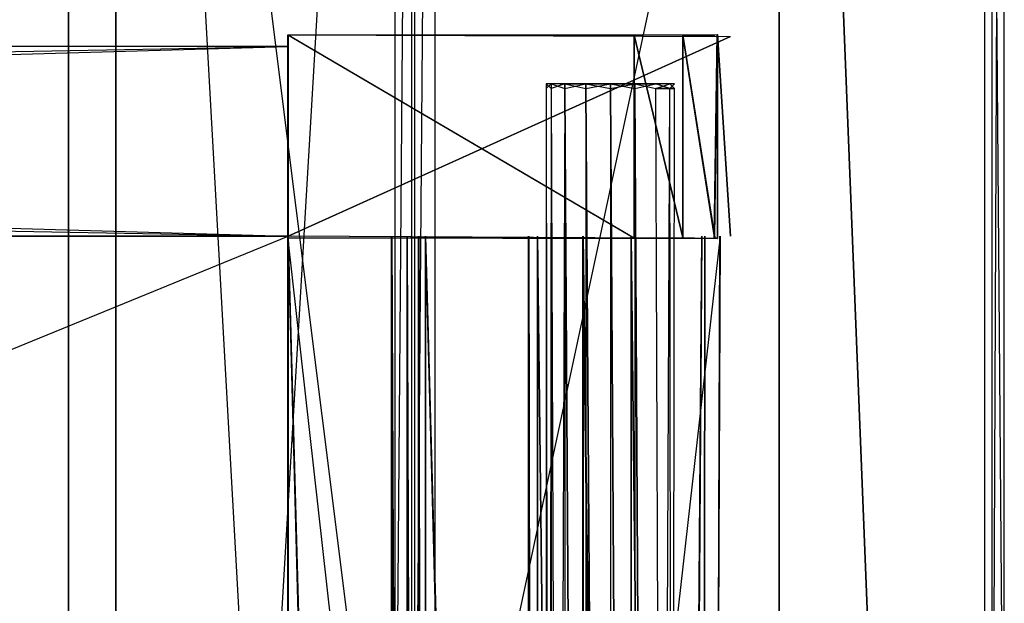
# Model space of a CAD drawing. Extents: x 0 to 1, y -0.5 to 0.
# Tile 26 of 27: x 0.9169 to 1, y -0.1865 to -0.1372. Entities that reach past the tile are written whole.
import ezdxf

# ---------------------------------------------------------------- set-up
doc = ezdxf.new("R2010")
doc.units = 0
for name, color, linetype in [('L10_DRAWERBOX_LEGATO_SIP_7_X_36', 7, 'CONTINUOUS'), ('L13_DRAWERBOX_LEGATO_SIP_4_N_B1', 7, 'CONTINUOUS'), ('L15_DRAWERBOX_LEGATO_SIP_2_X_55', 7, 'CONTINUOUS'), ('L17_DRAWERBOX_LEGATO_SIP_0_X_37', 7, 'CONTINUOUS'), ('L18_PLATTE_LEGATO_N_B12700__0__', 7, 'CONTINUOUS'), ('L19_KORPUS_LEGATO_SE_X_190__Y_4', 7, 'CONTINUOUS'), ('L1_DRAWERBOX_LEGATO_REL_7_X_139', 7, 'CONTINUOUS'), ('L20_KORPUS_LEGATO_BO_X_9620__Y_', 7, 'CONTINUOUS'), ('L22_KORPUS_LEGATO_3_N_B12700___', 7, 'CONTINUOUS'), ('L23_KORPUS_LEGATO_2_N_B12700___', 7, 'CONTINUOUS'), ('L3_DRAWERBOX_LEGATO_REL_5_X_365', 7, 'CONTINUOUS'), ('L5_DRAWERBOX_LEGATO_REL_3_X_879', 7, 'CONTINUOUS'), ('L6_DRAWERBOX_LEGATO_REL_2_X_879', 7, 'CONTINUOUS'), ('L8_DRAWERBOX_LEGATO_REL_0_X_373', 7, 'CONTINUOUS')]:
    doc.layers.add(name, color=color, linetype=linetype)

msp = doc.modelspace()

# ---------------------------------------------------------------- linework, layer by layer
at = {"layer": 'L10_DRAWERBOX_LEGATO_SIP_7_X_36', "color": 8}
for points, invisible_edges in [([(0.939554, -0.4795, 0.398743), (0.939554, -0.1555, 0.382), (0.939554, -0.4795, 0.382), (0.939554, -0.4795, 0.398743)], 13), ([(0.939554, -0.1555, 0.382), (0.939554, -0.4795, 0.398743), (0.939554, -0.1555, 0.398743), (0.939554, -0.1555, 0.382)], 14), ([(0.976039, -0.1555, 0.382), (0.939554, -0.4795, 0.382), (0.939554, -0.1555, 0.382), (0.976039, -0.1555, 0.382)], 13), ([(0.939554, -0.4795, 0.382), (0.976039, -0.1555, 0.382), (0.976039, -0.4795, 0.382), (0.939554, -0.4795, 0.382)], 14), ([(0.948298, -0.4795, 0.405052), (0.939554, -0.1555, 0.398743), (0.939554, -0.4795, 0.398743), (0.948298, -0.4795, 0.405052)], 13), ([(0.939554, -0.1555, 0.398743), (0.948298, -0.4795, 0.405052), (0.948298, -0.1555, 0.405052), (0.939554, -0.1555, 0.398743)], 14), ([(0.949607, -0.4795, 0.406719), (0.948298, -0.1555, 0.405052), (0.948298, -0.4795, 0.405052), (0.949607, -0.4795, 0.406719)], 13), ([(0.948298, -0.1555, 0.405052), (0.949607, -0.4795, 0.406719), (0.949607, -0.1555, 0.406719), (0.948298, -0.1555, 0.405052)], 14), ([(0.950569, -0.4795, 0.408607), (0.949607, -0.1555, 0.406719), (0.949607, -0.4795, 0.406719), (0.950569, -0.4795, 0.408607)], 13), ([(0.949607, -0.1555, 0.406719), (0.950569, -0.4795, 0.408607), (0.950569, -0.1555, 0.408607), (0.949607, -0.1555, 0.406719)], 14), ([(0.95115, -0.4795, 0.410646), (0.950569, -0.1555, 0.408607), (0.950569, -0.4795, 0.408607), (0.95115, -0.4795, 0.410646)], 13), ([(0.950569, -0.1555, 0.408607), (0.95115, -0.4795, 0.410646), (0.95115, -0.1555, 0.410646), (0.950569, -0.1555, 0.408607)], 14), ([(0.959859, -0.4795, 0.463598), (0.95115, -0.1555, 0.410646), (0.95115, -0.4795, 0.410646), (0.959859, -0.4795, 0.463598)], 13), ([(0.95115, -0.1555, 0.410646), (0.959859, -0.4795, 0.463598), (0.959859, -0.1555, 0.463598), (0.95115, -0.1555, 0.410646)], 14), ([(0.960611, -0.4795, 0.464666), (0.959859, -0.1555, 0.463598), (0.959859, -0.4795, 0.463598), (0.960611, -0.4795, 0.464666)], 13), ([(0.959859, -0.1555, 0.463598), (0.960611, -0.4795, 0.464666), (0.960611, -0.1555, 0.464666), (0.959859, -0.1555, 0.463598)], 14), ([(0.96445, -0.4795, 0.465998), (0.960611, -0.1555, 0.464666), (0.960611, -0.4795, 0.464666), (0.96445, -0.4795, 0.465998)], 13), ([(0.960611, -0.1555, 0.464666), (0.96445, -0.4795, 0.465998), (0.96445, -0.1555, 0.465998), (0.960611, -0.1555, 0.464666)], 14), ([(0.968513, -0.4795, 0.465948), (0.96445, -0.1555, 0.465998), (0.96445, -0.4795, 0.465998), (0.968513, -0.4795, 0.465948)], 13), ([(0.96445, -0.1555, 0.465998), (0.968513, -0.4795, 0.465948), (0.968513, -0.1555, 0.465948), (0.96445, -0.1555, 0.465998)], 14), ([(0.972159, -0.4795, 0.464232), (0.968513, -0.1555, 0.465948), (0.968513, -0.4795, 0.465948), (0.972159, -0.4795, 0.464232)], 13), ([(0.968513, -0.1555, 0.465948), (0.972159, -0.4795, 0.464232), (0.972159, -0.1555, 0.464232), (0.968513, -0.1555, 0.465948)], 14), ([(0.974506, -0.1555, 0.460955), (0.972159, -0.4795, 0.464232), (0.974506, -0.4795, 0.460955), (0.974506, -0.1555, 0.460955)], 13), ([(0.972159, -0.4795, 0.464232), (0.974506, -0.1555, 0.460955), (0.972159, -0.1555, 0.464232), (0.972159, -0.4795, 0.464232)], 14), ([(0.974753, -0.1555, 0.45758), (0.974506, -0.4795, 0.460955), (0.974753, -0.4795, 0.45758), (0.974753, -0.1555, 0.45758)], 13), ([(0.974506, -0.4795, 0.460955), (0.974753, -0.1555, 0.45758), (0.974506, -0.1555, 0.460955), (0.974506, -0.4795, 0.460955)], 14), ([(0.976039, -0.1555, 0.382), (0.974753, -0.4795, 0.45758), (0.976039, -0.4795, 0.382), (0.976039, -0.1555, 0.382)], 13), ([(0.974753, -0.4795, 0.45758), (0.976039, -0.1555, 0.382), (0.974753, -0.1555, 0.45758), (0.974753, -0.4795, 0.45758)], 14)]:
    msp.add_3dface(points, dxfattribs=dict(at, invisible_edges=invisible_edges))
at = {"layer": 'L13_DRAWERBOX_LEGATO_SIP_4_N_B1', "color": 8}
for points, invisible_edges in [([(0.939554, -0.1555, 0.398), (0.383572, -0.382499, 0.398), (0.383572, -0.1555, 0.398), (0.939554, -0.1555, 0.398)], 13), ([(0.383572, -0.382499, 0.398), (0.939554, -0.1555, 0.398), (0.939554, -0.382499, 0.398), (0.383572, -0.382499, 0.398)], 14), ([(0.939554, -0.382499, 0.382), (0.383572, -0.1555, 0.382), (0.383572, -0.382499, 0.382), (0.939554, -0.382499, 0.382)], 13), ([(0.383572, -0.1555, 0.382), (0.939554, -0.382499, 0.382), (0.939554, -0.1555, 0.382), (0.383572, -0.1555, 0.382)], 14), ([(0.939554, -0.1555, 0.398), (0.383572, -0.1555, 0.382), (0.939554, -0.1555, 0.382), (0.939554, -0.1555, 0.398)], 13), ([(0.383572, -0.1555, 0.382), (0.939554, -0.1555, 0.398), (0.383572, -0.1555, 0.398), (0.383572, -0.1555, 0.382)], 14), ([(0.939554, -0.382499, 0.398), (0.939554, -0.1555, 0.382), (0.939554, -0.382499, 0.382), (0.939554, -0.382499, 0.398)], 13), ([(0.939554, -0.1555, 0.382), (0.939554, -0.382499, 0.398), (0.939554, -0.1555, 0.398), (0.939554, -0.1555, 0.382)], 14)]:
    msp.add_3dface(points, dxfattribs=dict(at, invisible_edges=invisible_edges))
at = {"layer": 'L15_DRAWERBOX_LEGATO_SIP_2_X_55', "color": 8}
for points, invisible_edges in [([(0.939554, -0.1555, 0.466), (0.383285, -0.1395, 0.466), (0.383285, -0.1555, 0.466), (0.939554, -0.1555, 0.466)], 13), ([(0.383285, -0.1395, 0.466), (0.939554, -0.1555, 0.466), (0.939554, -0.1395, 0.466), (0.383285, -0.1395, 0.466)], 14), ([(0.383285, -0.1395, 0.382), (0.939554, -0.1395, 0.466), (0.939554, -0.1395, 0.382), (0.383285, -0.1395, 0.382)], 13), ([(0.939554, -0.1395, 0.466), (0.383285, -0.1395, 0.382), (0.383285, -0.1395, 0.466), (0.939554, -0.1395, 0.466)], 14), ([(0.939554, -0.1395, 0.382), (0.383285, -0.1555, 0.382), (0.383285, -0.1395, 0.382), (0.939554, -0.1395, 0.382)], 13), ([(0.383285, -0.1555, 0.382), (0.939554, -0.1395, 0.382), (0.939554, -0.1555, 0.382), (0.383285, -0.1555, 0.382)], 14), ([(0.939554, -0.1555, 0.382), (0.939554, -0.1395, 0.466), (0.939554, -0.1555, 0.466), (0.939554, -0.1555, 0.382)], 13), ([(0.939554, -0.1395, 0.466), (0.939554, -0.1555, 0.382), (0.939554, -0.1395, 0.382), (0.939554, -0.1395, 0.466)], 14), ([(0.939554, -0.1555, 0.466), (0.383285, -0.1555, 0.382), (0.939554, -0.1555, 0.382), (0.939554, -0.1555, 0.466)], 13), ([(0.383285, -0.1555, 0.382), (0.939554, -0.1555, 0.466), (0.383285, -0.1555, 0.466), (0.383285, -0.1555, 0.382)], 14)]:
    msp.add_3dface(points, dxfattribs=dict(at, invisible_edges=invisible_edges))
at = {"layer": 'L17_DRAWERBOX_LEGATO_SIP_0_X_37', "color": 8}
for points, invisible_edges in [([(0.939554, -0.138513, 0.467076), (0.972872, -0.138536, 0.465087), (0.975802, -0.138468, 0.457627), (0.939554, -0.138513, 0.467076)], 14), ([(0.939554, -0.138513, 0.467076), (0.975802, -0.138468, 0.457627), (0.976897, -0.138651, 0.382007), (0.939554, -0.138513, 0.467076)], 14), ([(0.939554, -0.138513, 0.467076), (0.96876, -0.138525, 0.467023), (0.972872, -0.138536, 0.465087), (0.939554, -0.138513, 0.467076)], 14), ([(0.939554, -0.138513, 0.467076), (0.976897, -0.138651, 0.382007), (0.939554, -0.13865, 0.382), (0.939554, -0.138513, 0.467076)], 14), ([(0.939554, -0.138513, 0.467076), (0.939554, -0.1555, 0.382), (0.939554, -0.155637, 0.467076), (0.939554, -0.138513, 0.467076)], 13), ([(0.939554, -0.1555, 0.382), (0.939554, -0.138513, 0.467076), (0.939554, -0.13865, 0.382), (0.939554, -0.1555, 0.382)], 14), ([(0.96876, -0.155625, 0.467023), (0.939554, -0.138513, 0.467076), (0.939554, -0.155637, 0.467076), (0.96876, -0.155625, 0.467023)], 13), ([(0.939554, -0.138513, 0.467076), (0.96876, -0.155625, 0.467023), (0.96876, -0.138525, 0.467023), (0.939554, -0.138513, 0.467076)], 14), ([(0.976897, -0.138651, 0.382007), (0.939554, -0.1555, 0.382), (0.939554, -0.13865, 0.382), (0.976897, -0.138651, 0.382007)], 13), ([(0.939554, -0.1555, 0.382), (0.976897, -0.138651, 0.382007), (0.976897, -0.155499, 0.382007), (0.939554, -0.1555, 0.382)], 14), ([(0.972872, -0.155614, 0.465087), (0.96876, -0.138525, 0.467023), (0.96876, -0.155625, 0.467023), (0.972872, -0.155614, 0.465087)], 13), ([(0.96876, -0.138525, 0.467023), (0.972872, -0.155614, 0.465087), (0.972872, -0.138536, 0.465087), (0.96876, -0.138525, 0.467023)], 14), ([(0.972872, -0.138536, 0.465087), (0.975557, -0.138542, 0.461336), (0.975802, -0.138468, 0.457627), (0.972872, -0.138536, 0.465087)], 14), ([(0.975557, -0.155608, 0.461336), (0.972872, -0.138536, 0.465087), (0.972872, -0.155614, 0.465087), (0.975557, -0.155608, 0.461336)], 13), ([(0.972872, -0.138536, 0.465087), (0.975557, -0.155608, 0.461336), (0.975557, -0.138542, 0.461336), (0.972872, -0.138536, 0.465087)], 14), ([(0.975802, -0.138468, 0.457627), (0.975557, -0.155608, 0.461336), (0.975802, -0.155682, 0.457627), (0.975802, -0.138468, 0.457627)], 13), ([(0.975557, -0.155608, 0.461336), (0.975802, -0.138468, 0.457627), (0.975557, -0.138542, 0.461336), (0.975557, -0.155608, 0.461336)], 14), ([(0.976897, -0.155499, 0.382007), (0.975802, -0.138468, 0.457627), (0.975802, -0.155682, 0.457627), (0.976897, -0.155499, 0.382007)], 13), ([(0.975802, -0.138468, 0.457627), (0.976897, -0.155499, 0.382007), (0.976897, -0.138651, 0.382007), (0.975802, -0.138468, 0.457627)], 14), ([(0.975802, -0.155682, 0.457627), (0.939554, -0.1555, 0.382), (0.976897, -0.155499, 0.382007), (0.975802, -0.155682, 0.457627)], 14), ([(0.939554, -0.155637, 0.467076), (0.939554, -0.1555, 0.382), (0.975802, -0.155682, 0.457627), (0.939554, -0.155637, 0.467076)], 14), ([(0.939554, -0.155637, 0.467076), (0.975802, -0.155682, 0.457627), (0.972872, -0.155614, 0.465087), (0.939554, -0.155637, 0.467076)], 14), ([(0.939554, -0.155637, 0.467076), (0.972872, -0.155614, 0.465087), (0.96876, -0.155625, 0.467023), (0.939554, -0.155637, 0.467076)], 14), ([(0.972872, -0.155614, 0.465087), (0.975802, -0.155682, 0.457627), (0.975557, -0.155608, 0.461336), (0.972872, -0.155614, 0.465087)], 14)]:
    msp.add_3dface(points, dxfattribs=dict(at, invisible_edges=invisible_edges))
at = {"layer": 'L18_PLATTE_LEGATO_N_B12700__0__', "color": 8}
for points, invisible_edges in [([(0.335247, -0.135991, 0.512), (0.948577, -0.001197, 0.512), (0.351066, -0.144446, 0.512), (0.335247, -0.135991, 0.512)], 13), ([(0.998322, -0.001197, 0.55), (0.335557, -0.135245, 0.55), (0.351515, -0.143774, 0.55), (0.998322, -0.001197, 0.55)], 13), ([(0.351066, -0.144446, 0.512), (0.948577, -0.001197, 0.512), (0.364931, -0.155825, 0.512), (0.351066, -0.144446, 0.512)], 15), ([(0.998322, -0.001197, 0.55), (0.351515, -0.143774, 0.55), (0.365502, -0.155254, 0.55), (0.998322, -0.001197, 0.55)], 15), ([(0.364931, -0.155825, 0.512), (0.948577, -0.001197, 0.512), (0.37631, -0.16969, 0.512), (0.364931, -0.155825, 0.512)], 15), ([(0.998322, -0.001197, 0.55), (0.365502, -0.155254, 0.55), (0.376982, -0.169241, 0.55), (0.998322, -0.001197, 0.55)], 15), ([(0.37631, -0.16969, 0.512), (0.948577, -0.001197, 0.512), (0.384765, -0.185509, 0.512), (0.37631, -0.16969, 0.512)], 15), ([(0.998322, -0.001197, 0.55), (0.376982, -0.169241, 0.55), (0.385512, -0.185199, 0.55), (0.998322, -0.001197, 0.55)], 15), ([(0.384765, -0.185509, 0.512), (0.948577, -0.001197, 0.512), (0.389972, -0.202673, 0.512), (0.384765, -0.185509, 0.512)], 15), ([(0.998322, -0.001197, 0.55), (0.385512, -0.185199, 0.55), (0.390764, -0.202515, 0.55), (0.998322, -0.001197, 0.55)], 15), ([(0.389972, -0.202673, 0.512), (0.948577, -0.001197, 0.512), (0.39173, -0.220523, 0.512), (0.389972, -0.202673, 0.512)], 15), ([(0.998322, -0.001197, 0.55), (0.390764, -0.202515, 0.55), (0.392538, -0.220523, 0.55), (0.998322, -0.001197, 0.55)], 15), ([(0.39173, -0.220523, 0.512), (0.948577, -0.001197, 0.512), (0.948577, -0.220523, 0.512), (0.39173, -0.220523, 0.512)], 15), ([(0.998322, -0.001197, 0.55), (0.392538, -0.220523, 0.55), (0.998322, -0.220523, 0.55), (0.998322, -0.001197, 0.55)], 15), ([(0.950256, -0.001197, 0.512), (0.948577, -0.220523, 0.512), (0.948577, -0.001197, 0.512), (0.950256, -0.001197, 0.512)], 13), ([(0.948577, -0.220523, 0.512), (0.950256, -0.001197, 0.512), (0.950256, -0.220523, 0.512), (0.948577, -0.220523, 0.512)], 14), ([(0.951959, -0.001197, 0.513069), (0.950256, -0.220523, 0.512), (0.950256, -0.001197, 0.512), (0.951959, -0.001197, 0.513069)], 13), ([(0.950256, -0.220523, 0.512), (0.951959, -0.001197, 0.513069), (0.951959, -0.220523, 0.513069), (0.950256, -0.220523, 0.512)], 14), ([(0.998987, -0.001197, 0.542564), (0.951959, -0.220523, 0.513069), (0.951959, -0.001197, 0.513069), (0.998987, -0.001197, 0.542564)], 13), ([(0.951959, -0.220523, 0.513069), (0.998987, -0.001197, 0.542564), (0.998987, -0.220523, 0.542564), (0.951959, -0.220523, 0.513069)], 14), ([(1, -0.220523, 0.55), (0.998322, -0.001197, 0.55), (0.998322, -0.220523, 0.55), (1, -0.220523, 0.55)], 13), ([(0.998322, -0.001197, 0.55), (1, -0.220523, 0.55), (1, -0.001197, 0.55), (0.998322, -0.001197, 0.55)], 14), ([(1, -0.001197, 0.5432), (0.998987, -0.220523, 0.542564), (0.998987, -0.001197, 0.542564), (1, -0.001197, 0.5432)], 13), ([(0.998987, -0.220523, 0.542564), (1, -0.001197, 0.5432), (1, -0.220523, 0.5432), (0.998987, -0.220523, 0.542564)], 14), ([(1, -0.001197, 0.548361), (1, -0.220523, 0.55), (1, -0.220523, 0.548361), (1, -0.001197, 0.548361)], 13), ([(1, -0.220523, 0.55), (1, -0.001197, 0.548361), (1, -0.001197, 0.55), (1, -0.220523, 0.55)], 14), ([(1, -0.001197, 0.544378), (1, -0.220523, 0.548361), (1, -0.220523, 0.544378), (1, -0.001197, 0.544378)], 13), ([(1, -0.220523, 0.548361), (1, -0.001197, 0.544378), (1, -0.001197, 0.548361), (1, -0.220523, 0.548361)], 14), ([(1, -0.001197, 0.5432), (1, -0.220523, 0.544378), (1, -0.220523, 0.5432), (1, -0.001197, 0.5432)], 13), ([(1, -0.220523, 0.544378), (1, -0.001197, 0.5432), (1, -0.001197, 0.544378), (1, -0.220523, 0.544378)], 14)]:
    msp.add_3dface(points, dxfattribs=dict(at, invisible_edges=invisible_edges))
at = {"layer": 'L19_KORPUS_LEGATO_SE_X_190__Y_4', "color": 8}
for points, invisible_edges in [([(1, -0.479, 0.51), (0.981, 0, 0.51), (0.981, -0.479, 0.51), (1, -0.479, 0.51)], 13), ([(0.981, 0, 0.51), (1, -0.479, 0.51), (1, 0, 0.51), (0.981, 0, 0.51)], 14), ([(0.981, 0), (1, -0.479), (0.981, -0.479), (0.981, 0)], 13), ([(1, -0.479), (0.981, 0), (1, 0), (1, -0.479)], 14), ([(0.981, -0.479, 0.51), (0.981, 0), (0.981, -0.479), (0.981, -0.479, 0.51)], 13), ([(0.981, 0), (0.981, -0.479, 0.51), (0.981, 0, 0.51), (0.981, 0)], 14), ([(1, 0), (1, -0.479, 0.51), (1, -0.479), (1, 0)], 13), ([(1, -0.479, 0.51), (1, 0), (1, 0, 0.51), (1, -0.479, 0.51)], 14)]:
    msp.add_3dface(points, dxfattribs=dict(at, invisible_edges=invisible_edges))
at = {"layer": 'L1_DRAWERBOX_LEGATO_REL_7_X_139', "color": 8}
for points, invisible_edges in [([(0.961331, -0.143025, 0.1666), (0.961743, -0.142651, 0.164526), (0.961743, -0.143025, 0.164526), (0.961331, -0.143025, 0.1666)], 13), ([(0.961743, -0.142651, 0.164526), (0.961331, -0.143025, 0.1666), (0.961331, -0.142651, 0.1666), (0.961743, -0.142651, 0.164526)], 14), ([(0.961743, -0.143025, 0.168674), (0.961331, -0.142651, 0.1666), (0.961331, -0.143025, 0.1666), (0.961743, -0.143025, 0.168674)], 13), ([(0.961331, -0.142651, 0.1666), (0.961743, -0.143025, 0.168674), (0.961743, -0.142651, 0.168674), (0.961331, -0.142651, 0.1666)], 14), ([(0.961743, -0.142651, 0.168674), (0.962513, -0.142651, 0.1666), (0.961331, -0.142651, 0.1666), (0.961743, -0.142651, 0.168674)], 13), ([(0.961331, -0.142651, 0.1666), (0.962835, -0.142651, 0.164979), (0.961743, -0.142651, 0.164526), (0.961331, -0.142651, 0.1666)], 13), ([(0.962835, -0.142651, 0.164979), (0.961331, -0.142651, 0.1666), (0.962513, -0.142651, 0.1666), (0.962835, -0.142651, 0.164979)], 14), ([(0.961743, -0.143025, 0.164526), (0.962918, -0.142651, 0.162768), (0.962918, -0.143025, 0.162768), (0.961743, -0.143025, 0.164526)], 13), ([(0.962918, -0.142651, 0.162768), (0.961743, -0.143025, 0.164526), (0.961743, -0.142651, 0.164526), (0.962918, -0.142651, 0.162768)], 14), ([(0.962918, -0.143025, 0.170432), (0.961743, -0.142651, 0.168674), (0.961743, -0.143025, 0.168674), (0.962918, -0.143025, 0.170432)], 13), ([(0.961743, -0.142651, 0.168674), (0.962918, -0.143025, 0.170432), (0.962918, -0.142651, 0.170432), (0.961743, -0.142651, 0.168674)], 14), ([(0.961743, -0.142651, 0.168674), (0.963754, -0.142651, 0.169596), (0.962835, -0.142651, 0.168221), (0.961743, -0.142651, 0.168674)], 13), ([(0.963754, -0.142651, 0.169596), (0.961743, -0.142651, 0.168674), (0.962918, -0.142651, 0.170432), (0.963754, -0.142651, 0.169596)], 14), ([(0.962513, -0.142651, 0.1666), (0.961743, -0.142651, 0.168674), (0.962835, -0.142651, 0.168221), (0.962513, -0.142651, 0.1666)], 14), ([(0.961743, -0.142651, 0.164526), (0.963754, -0.142651, 0.163604), (0.962918, -0.142651, 0.162768), (0.961743, -0.142651, 0.164526)], 13), ([(0.963754, -0.142651, 0.163604), (0.961743, -0.142651, 0.164526), (0.962835, -0.142651, 0.164979), (0.963754, -0.142651, 0.163604)], 14), ([(0.970664, -0.142651, 0.164979), (0.962835, -0.142651, 0.164979), (0.962513, -0.142651, 0.1666), (0.970664, -0.142651, 0.164979)], 10), ([(0.970664, -0.142651, 0.164979), (0.962513, -0.142651, 0.1666), (0.970987, -0.142651, 0.1666), (0.970664, -0.142651, 0.164979)], 13), ([(0.970987, -0.142651, 0.1666), (0.962513, -0.142651, 0.1666), (0.970664, -0.142651, 0.168221), (0.970987, -0.142651, 0.1666)], 10), ([(0.970664, -0.142651, 0.168221), (0.962513, -0.142651, 0.1666), (0.962835, -0.142651, 0.168221), (0.970664, -0.142651, 0.168221)], 13), ([(0.970664, -0.142651, 0.164979), (0.963754, -0.142651, 0.163604), (0.962835, -0.142651, 0.164979), (0.970664, -0.142651, 0.164979)], 13), ([(0.970664, -0.142651, 0.168221), (0.962835, -0.142651, 0.168221), (0.969746, -0.142651, 0.169596), (0.970664, -0.142651, 0.168221)], 14), ([(0.969746, -0.142651, 0.169596), (0.962835, -0.142651, 0.168221), (0.963754, -0.142651, 0.169596), (0.969746, -0.142651, 0.169596)], 15), ([(0.964676, -0.142651, 0.161593), (0.962918, -0.143025, 0.162768), (0.962918, -0.142651, 0.162768), (0.964676, -0.142651, 0.161593)], 13), ([(0.962918, -0.143025, 0.162768), (0.964676, -0.142651, 0.161593), (0.964676, -0.143025, 0.161593), (0.962918, -0.143025, 0.162768)], 14), ([(0.962918, -0.142651, 0.170432), (0.965128, -0.142651, 0.170514), (0.963754, -0.142651, 0.169596), (0.962918, -0.142651, 0.170432)], 13), ([(0.965128, -0.142651, 0.170514), (0.962918, -0.142651, 0.170432), (0.964676, -0.142651, 0.171607), (0.965128, -0.142651, 0.170514)], 14), ([(0.962918, -0.142651, 0.162768), (0.965128, -0.142651, 0.162686), (0.964676, -0.142651, 0.161593), (0.962918, -0.142651, 0.162768)], 13), ([(0.965128, -0.142651, 0.162686), (0.962918, -0.142651, 0.162768), (0.963754, -0.142651, 0.163604), (0.965128, -0.142651, 0.162686)], 14), ([(0.964676, -0.143025, 0.171607), (0.962918, -0.142651, 0.170432), (0.962918, -0.143025, 0.170432), (0.964676, -0.143025, 0.171607)], 13), ([(0.962918, -0.142651, 0.170432), (0.964676, -0.143025, 0.171607), (0.964676, -0.142651, 0.171607), (0.962918, -0.142651, 0.170432)], 14), ([(0.969746, -0.142651, 0.163604), (0.965128, -0.142651, 0.162686), (0.963754, -0.142651, 0.163604), (0.969746, -0.142651, 0.163604)], 13), ([(0.969746, -0.142651, 0.163604), (0.963754, -0.142651, 0.163604), (0.970664, -0.142651, 0.164979), (0.969746, -0.142651, 0.163604)], 10), ([(0.969746, -0.142651, 0.169596), (0.963754, -0.142651, 0.169596), (0.968371, -0.142651, 0.170514), (0.969746, -0.142651, 0.169596)], 15), ([(0.968371, -0.142651, 0.170514), (0.963754, -0.142651, 0.169596), (0.965128, -0.142651, 0.170514), (0.968371, -0.142651, 0.170514)], 15), ([(0.96675, -0.142651, 0.161181), (0.964676, -0.143025, 0.161593), (0.964676, -0.142651, 0.161593), (0.96675, -0.142651, 0.161181)], 13), ([(0.964676, -0.143025, 0.161593), (0.96675, -0.142651, 0.161181), (0.96675, -0.143025, 0.161181), (0.964676, -0.143025, 0.161593)], 14), ([(0.96675, -0.143025, 0.172019), (0.964676, -0.142651, 0.171607), (0.964676, -0.143025, 0.171607), (0.96675, -0.143025, 0.172019)], 13), ([(0.964676, -0.142651, 0.171607), (0.96675, -0.143025, 0.172019), (0.96675, -0.142651, 0.172019), (0.964676, -0.142651, 0.171607)], 14), ([(0.964676, -0.142651, 0.171607), (0.96675, -0.142651, 0.170837), (0.965128, -0.142651, 0.170514), (0.964676, -0.142651, 0.171607)], 13), ([(0.96675, -0.142651, 0.170837), (0.964676, -0.142651, 0.171607), (0.96675, -0.142651, 0.172019), (0.96675, -0.142651, 0.170837)], 14), ([(0.964676, -0.142651, 0.161593), (0.96675, -0.142651, 0.162363), (0.96675, -0.142651, 0.161181), (0.964676, -0.142651, 0.161593)], 13), ([(0.96675, -0.142651, 0.162363), (0.964676, -0.142651, 0.161593), (0.965128, -0.142651, 0.162686), (0.96675, -0.142651, 0.162363)], 14), ([(0.965128, -0.142651, 0.162686), (0.968371, -0.142651, 0.162686), (0.96675, -0.142651, 0.162363), (0.965128, -0.142651, 0.162686)], 13), ([(0.968371, -0.142651, 0.162686), (0.965128, -0.142651, 0.162686), (0.969746, -0.142651, 0.163604), (0.968371, -0.142651, 0.162686)], 10), ([(0.968371, -0.142651, 0.170514), (0.965128, -0.142651, 0.170514), (0.96675, -0.142651, 0.170837), (0.968371, -0.142651, 0.170514)], 15), ([(0.968824, -0.143025, 0.171607), (0.96675, -0.142651, 0.172019), (0.96675, -0.143025, 0.172019), (0.968824, -0.143025, 0.171607)], 13), ([(0.96675, -0.142651, 0.172019), (0.968824, -0.143025, 0.171607), (0.968824, -0.142651, 0.171607), (0.96675, -0.142651, 0.172019)], 14), ([(0.968824, -0.142651, 0.161593), (0.96675, -0.143025, 0.161181), (0.96675, -0.142651, 0.161181), (0.968824, -0.142651, 0.161593)], 13), ([(0.96675, -0.143025, 0.161181), (0.968824, -0.142651, 0.161593), (0.968824, -0.143025, 0.161593), (0.96675, -0.143025, 0.161181)], 14), ([(0.96675, -0.142651, 0.162363), (0.968824, -0.142651, 0.161593), (0.96675, -0.142651, 0.161181), (0.96675, -0.142651, 0.162363)], 13), ([(0.968824, -0.142651, 0.161593), (0.96675, -0.142651, 0.162363), (0.968371, -0.142651, 0.162686), (0.968824, -0.142651, 0.161593)], 14), ([(0.96675, -0.142651, 0.170837), (0.968824, -0.142651, 0.171607), (0.968371, -0.142651, 0.170514), (0.96675, -0.142651, 0.170837)], 13), ([(0.968824, -0.142651, 0.171607), (0.96675, -0.142651, 0.170837), (0.96675, -0.142651, 0.172019), (0.968824, -0.142651, 0.171607)], 14), ([(0.968371, -0.142651, 0.162686), (0.970582, -0.142651, 0.162768), (0.968824, -0.142651, 0.161593), (0.968371, -0.142651, 0.162686)], 13), ([(0.970582, -0.142651, 0.162768), (0.968371, -0.142651, 0.162686), (0.969746, -0.142651, 0.163604), (0.970582, -0.142651, 0.162768)], 14), ([(0.968371, -0.142651, 0.170514), (0.970582, -0.142651, 0.170432), (0.969746, -0.142651, 0.169596), (0.968371, -0.142651, 0.170514)], 13), ([(0.970582, -0.142651, 0.170432), (0.968371, -0.142651, 0.170514), (0.968824, -0.142651, 0.171607), (0.970582, -0.142651, 0.170432)], 14), ([(0.970582, -0.143025, 0.170432), (0.968824, -0.142651, 0.171607), (0.968824, -0.143025, 0.171607), (0.970582, -0.143025, 0.170432)], 13), ([(0.968824, -0.142651, 0.171607), (0.970582, -0.143025, 0.170432), (0.970582, -0.142651, 0.170432), (0.968824, -0.142651, 0.171607)], 14), ([(0.970582, -0.142651, 0.162768), (0.968824, -0.143025, 0.161593), (0.968824, -0.142651, 0.161593), (0.970582, -0.142651, 0.162768)], 13), ([(0.968824, -0.143025, 0.161593), (0.970582, -0.142651, 0.162768), (0.970582, -0.143025, 0.162768), (0.968824, -0.143025, 0.161593)], 14), ([(0.969746, -0.142651, 0.163604), (0.971757, -0.142651, 0.164526), (0.970582, -0.142651, 0.162768), (0.969746, -0.142651, 0.163604)], 13), ([(0.971757, -0.142651, 0.164526), (0.969746, -0.142651, 0.163604), (0.970664, -0.142651, 0.164979), (0.971757, -0.142651, 0.164526)], 14), ([(0.969746, -0.142651, 0.169596), (0.971757, -0.142651, 0.168674), (0.970664, -0.142651, 0.168221), (0.969746, -0.142651, 0.169596)], 13), ([(0.971757, -0.142651, 0.168674), (0.969746, -0.142651, 0.169596), (0.970582, -0.142651, 0.170432), (0.971757, -0.142651, 0.168674)], 14), ([(0.971757, -0.142651, 0.168674), (0.970582, -0.143025, 0.170432), (0.971757, -0.143025, 0.168674), (0.971757, -0.142651, 0.168674)], 13), ([(0.970582, -0.143025, 0.170432), (0.971757, -0.142651, 0.168674), (0.970582, -0.142651, 0.170432), (0.970582, -0.143025, 0.170432)], 14), ([(0.970582, -0.142651, 0.162768), (0.971757, -0.143025, 0.164526), (0.970582, -0.143025, 0.162768), (0.970582, -0.142651, 0.162768)], 13), ([(0.971757, -0.143025, 0.164526), (0.970582, -0.142651, 0.162768), (0.971757, -0.142651, 0.164526), (0.971757, -0.143025, 0.164526)], 14), ([(0.970664, -0.142651, 0.164979), (0.972169, -0.142651, 0.1666), (0.971757, -0.142651, 0.164526), (0.970664, -0.142651, 0.164979)], 13), ([(0.972169, -0.142651, 0.1666), (0.970664, -0.142651, 0.164979), (0.970987, -0.142651, 0.1666), (0.972169, -0.142651, 0.1666)], 14), ([(0.970664, -0.142651, 0.168221), (0.972169, -0.142651, 0.1666), (0.970987, -0.142651, 0.1666), (0.970664, -0.142651, 0.168221)], 13), ([(0.972169, -0.142651, 0.1666), (0.970664, -0.142651, 0.168221), (0.971757, -0.142651, 0.168674), (0.972169, -0.142651, 0.1666)], 14), ([(0.972169, -0.142651, 0.1666), (0.971757, -0.143025, 0.168674), (0.972169, -0.143025, 0.1666), (0.972169, -0.142651, 0.1666)], 13), ([(0.971757, -0.143025, 0.168674), (0.972169, -0.142651, 0.1666), (0.971757, -0.142651, 0.168674), (0.971757, -0.143025, 0.168674)], 14), ([(0.971757, -0.142651, 0.164526), (0.972169, -0.143025, 0.1666), (0.971757, -0.143025, 0.164526), (0.971757, -0.142651, 0.164526)], 13), ([(0.972169, -0.143025, 0.1666), (0.971757, -0.142651, 0.164526), (0.972169, -0.142651, 0.1666), (0.972169, -0.143025, 0.1666)], 14), ([(0.961331, -0.452987, 0.1666), (0.961743, -0.143025, 0.164526), (0.961743, -0.452987, 0.164526), (0.961331, -0.452987, 0.1666)], 13), ([(0.961743, -0.143025, 0.164526), (0.961331, -0.452987, 0.1666), (0.961331, -0.143025, 0.1666), (0.961743, -0.143025, 0.164526)], 14), ([(0.961743, -0.452987, 0.168674), (0.961331, -0.143025, 0.1666), (0.961331, -0.452987, 0.1666), (0.961743, -0.452987, 0.168674)], 13), ([(0.961331, -0.143025, 0.1666), (0.961743, -0.452987, 0.168674), (0.961743, -0.143025, 0.168674), (0.961331, -0.143025, 0.1666)], 14), ([(0.961743, -0.452987, 0.164526), (0.962918, -0.143025, 0.162768), (0.962918, -0.452987, 0.162768), (0.961743, -0.452987, 0.164526)], 13), ([(0.962918, -0.143025, 0.162768), (0.961743, -0.452987, 0.164526), (0.961743, -0.143025, 0.164526), (0.962918, -0.143025, 0.162768)], 14), ([(0.962918, -0.452987, 0.170432), (0.961743, -0.143025, 0.168674), (0.961743, -0.452987, 0.168674), (0.962918, -0.452987, 0.170432)], 13), ([(0.961743, -0.143025, 0.168674), (0.962918, -0.452987, 0.170432), (0.962918, -0.143025, 0.170432), (0.961743, -0.143025, 0.168674)], 14), ([(0.962918, -0.143025, 0.162768), (0.964676, -0.452987, 0.161593), (0.962918, -0.452987, 0.162768), (0.962918, -0.143025, 0.162768)], 13), ([(0.964676, -0.452987, 0.161593), (0.962918, -0.143025, 0.162768), (0.964676, -0.143025, 0.161593), (0.964676, -0.452987, 0.161593)], 14), ([(0.964676, -0.452987, 0.171607), (0.962918, -0.143025, 0.170432), (0.962918, -0.452987, 0.170432), (0.964676, -0.452987, 0.171607)], 13), ([(0.962918, -0.143025, 0.170432), (0.964676, -0.452987, 0.171607), (0.964676, -0.143025, 0.171607), (0.962918, -0.143025, 0.170432)], 14), ([(0.964676, -0.143025, 0.161593), (0.96675, -0.452987, 0.161181), (0.964676, -0.452987, 0.161593), (0.964676, -0.143025, 0.161593)], 13), ([(0.96675, -0.452987, 0.161181), (0.964676, -0.143025, 0.161593), (0.96675, -0.143025, 0.161181), (0.96675, -0.452987, 0.161181)], 14), ([(0.96675, -0.452987, 0.172019), (0.964676, -0.143025, 0.171607), (0.964676, -0.452987, 0.171607), (0.96675, -0.452987, 0.172019)], 13), ([(0.964676, -0.143025, 0.171607), (0.96675, -0.452987, 0.172019), (0.96675, -0.143025, 0.172019), (0.964676, -0.143025, 0.171607)], 14), ([(0.968824, -0.452987, 0.171607), (0.96675, -0.143025, 0.172019), (0.96675, -0.452987, 0.172019), (0.968824, -0.452987, 0.171607)], 13), ([(0.96675, -0.143025, 0.172019), (0.968824, -0.452987, 0.171607), (0.968824, -0.143025, 0.171607), (0.96675, -0.143025, 0.172019)], 14), ([(0.96675, -0.143025, 0.161181), (0.968824, -0.452987, 0.161593), (0.96675, -0.452987, 0.161181), (0.96675, -0.143025, 0.161181)], 13), ([(0.968824, -0.452987, 0.161593), (0.96675, -0.143025, 0.161181), (0.968824, -0.143025, 0.161593), (0.968824, -0.452987, 0.161593)], 14), ([(0.970582, -0.452987, 0.170432), (0.968824, -0.143025, 0.171607), (0.968824, -0.452987, 0.171607), (0.970582, -0.452987, 0.170432)], 13), ([(0.968824, -0.143025, 0.171607), (0.970582, -0.452987, 0.170432), (0.970582, -0.143025, 0.170432), (0.968824, -0.143025, 0.171607)], 14), ([(0.968824, -0.143025, 0.161593), (0.970582, -0.452987, 0.162768), (0.968824, -0.452987, 0.161593), (0.968824, -0.143025, 0.161593)], 13), ([(0.970582, -0.452987, 0.162768), (0.968824, -0.143025, 0.161593), (0.970582, -0.143025, 0.162768), (0.970582, -0.452987, 0.162768)], 14), ([(0.971757, -0.143025, 0.168674), (0.970582, -0.452987, 0.170432), (0.971757, -0.452987, 0.168674), (0.971757, -0.143025, 0.168674)], 13), ([(0.970582, -0.452987, 0.170432), (0.971757, -0.143025, 0.168674), (0.970582, -0.143025, 0.170432), (0.970582, -0.452987, 0.170432)], 14), ([(0.970582, -0.143025, 0.162768), (0.971757, -0.452987, 0.164526), (0.970582, -0.452987, 0.162768), (0.970582, -0.143025, 0.162768)], 13), ([(0.971757, -0.452987, 0.164526), (0.970582, -0.143025, 0.162768), (0.971757, -0.143025, 0.164526), (0.971757, -0.452987, 0.164526)], 14), ([(0.972169, -0.143025, 0.1666), (0.971757, -0.452987, 0.168674), (0.972169, -0.452987, 0.1666), (0.972169, -0.143025, 0.1666)], 13), ([(0.971757, -0.452987, 0.168674), (0.972169, -0.143025, 0.1666), (0.971757, -0.143025, 0.168674), (0.971757, -0.452987, 0.168674)], 14), ([(0.971757, -0.143025, 0.164526), (0.972169, -0.452987, 0.1666), (0.971757, -0.452987, 0.164526), (0.971757, -0.143025, 0.164526)], 13), ([(0.972169, -0.452987, 0.1666), (0.971757, -0.143025, 0.164526), (0.972169, -0.143025, 0.1666), (0.972169, -0.452987, 0.1666)], 14)]:
    msp.add_3dface(points, dxfattribs=dict(at, invisible_edges=invisible_edges))
at = {"layer": 'L20_KORPUS_LEGATO_BO_X_9620__Y_', "color": 8}
for points, invisible_edges in [([(0.981, -0.4785, 0.02), (0.019, -0.069, 0.02), (0.019, -0.4785, 0.02), (0.981, -0.4785, 0.02)], 13), ([(0.019, -0.069, 0.02), (0.981, -0.4785, 0.02), (0.981, -0.069, 0.02), (0.019, -0.069, 0.02)], 14), ([(0.981, -0.069, 0.001), (0.019, -0.4785, 0.001), (0.019, -0.069, 0.001), (0.981, -0.069, 0.001)], 13), ([(0.019, -0.4785, 0.001), (0.981, -0.069, 0.001), (0.981, -0.4785, 0.001), (0.019, -0.4785, 0.001)], 14), ([(0.981, -0.069, 0.001), (0.981, -0.4785, 0.02), (0.981, -0.4785, 0.001), (0.981, -0.069, 0.001)], 13), ([(0.981, -0.4785, 0.02), (0.981, -0.069, 0.001), (0.981, -0.069, 0.02), (0.981, -0.4785, 0.02)], 14)]:
    msp.add_3dface(points, dxfattribs=dict(at, invisible_edges=invisible_edges))
at = {"layer": 'L22_KORPUS_LEGATO_3_N_B12700___', "color": 8}
for points, invisible_edges in [([(0.981, 0, 0.483), (0.921, -0.4185, 0.483), (0.921, 0, 0.483), (0.981, 0, 0.483)], 13), ([(0.981, -0.4785, 0.483), (0.921, -0.4185, 0.483), (0.981, 0, 0.483), (0.981, -0.4785, 0.483)], 15), ([(0.981, -0.4785, 0.502), (0.921, 0, 0.502), (0.921, -0.4185, 0.502), (0.981, -0.4785, 0.502)], 13), ([(0.921, 0, 0.502), (0.981, -0.4785, 0.502), (0.981, 0, 0.502), (0.921, 0, 0.502)], 14), ([(0.921, -0.4185, 0.502), (0.921, 0, 0.483), (0.921, -0.4185, 0.483), (0.921, -0.4185, 0.502)], 13), ([(0.921, 0, 0.483), (0.921, -0.4185, 0.502), (0.921, 0, 0.502), (0.921, 0, 0.483)], 14), ([(0.981, 0, 0.483), (0.981, -0.4785, 0.502), (0.981, -0.4785, 0.483), (0.981, 0, 0.483)], 13), ([(0.981, -0.4785, 0.502), (0.981, 0, 0.483), (0.981, 0, 0.502), (0.981, -0.4785, 0.502)], 14)]:
    msp.add_3dface(points, dxfattribs=dict(at, invisible_edges=invisible_edges))
at = {"layer": 'L23_KORPUS_LEGATO_2_N_B12700___', "color": 8}
for points, invisible_edges in [([(0.95, -0.001, 0.502), (0.925, -0.425, 0.502), (0.925, -0.001, 0.502), (0.95, -0.001, 0.502)], 13), ([(0.925, -0.425, 0.502), (0.95, -0.001, 0.502), (0.95, -0.45, 0.502), (0.925, -0.425, 0.502)], 14), ([(0.95, -0.45, 0.512), (0.925, -0.001, 0.512), (0.925, -0.425, 0.512), (0.95, -0.45, 0.512)], 13), ([(0.925, -0.001, 0.512), (0.95, -0.45, 0.512), (0.95, -0.001, 0.512), (0.925, -0.001, 0.512)], 14), ([(0.925, -0.425, 0.512), (0.925, -0.001, 0.502), (0.925, -0.425, 0.502), (0.925, -0.425, 0.512)], 13), ([(0.925, -0.001, 0.502), (0.925, -0.425, 0.512), (0.925, -0.001, 0.512), (0.925, -0.001, 0.502)], 14), ([(0.95, -0.001, 0.502), (0.95, -0.45, 0.512), (0.95, -0.45, 0.502), (0.95, -0.001, 0.502)], 13), ([(0.95, -0.45, 0.512), (0.95, -0.001, 0.502), (0.95, -0.001, 0.512), (0.95, -0.45, 0.512)], 14)]:
    msp.add_3dface(points, dxfattribs=dict(at, invisible_edges=invisible_edges))
at = {"layer": 'L3_DRAWERBOX_LEGATO_REL_5_X_365', "color": 8}
for points, invisible_edges in [([(0.939515, -0.4795, 0.048743), (0.939515, -0.1555, 0.032), (0.939515, -0.4795, 0.032), (0.939515, -0.4795, 0.048743)], 13), ([(0.939515, -0.1555, 0.032), (0.939515, -0.4795, 0.048743), (0.939515, -0.1555, 0.048743), (0.939515, -0.1555, 0.032)], 14), ([(0.939515, -0.1555, 0.032), (0.976, -0.4795, 0.032), (0.939515, -0.4795, 0.032), (0.939515, -0.1555, 0.032)], 13), ([(0.976, -0.4795, 0.032), (0.939515, -0.1555, 0.032), (0.976, -0.1555, 0.032), (0.976, -0.4795, 0.032)], 14), ([(0.948259, -0.4795, 0.055052), (0.939515, -0.1555, 0.048743), (0.939515, -0.4795, 0.048743), (0.948259, -0.4795, 0.055052)], 13), ([(0.939515, -0.1555, 0.048743), (0.948259, -0.4795, 0.055052), (0.948259, -0.1555, 0.055052), (0.939515, -0.1555, 0.048743)], 14), ([(0.949568, -0.4795, 0.056719), (0.948259, -0.1555, 0.055052), (0.948259, -0.4795, 0.055052), (0.949568, -0.4795, 0.056719)], 13), ([(0.948259, -0.1555, 0.055052), (0.949568, -0.4795, 0.056719), (0.949568, -0.1555, 0.056719), (0.948259, -0.1555, 0.055052)], 14), ([(0.95053, -0.4795, 0.058607), (0.949568, -0.1555, 0.056719), (0.949568, -0.4795, 0.056719), (0.95053, -0.4795, 0.058607)], 13), ([(0.949568, -0.1555, 0.056719), (0.95053, -0.4795, 0.058607), (0.95053, -0.1555, 0.058607), (0.949568, -0.1555, 0.056719)], 14), ([(0.951111, -0.4795, 0.060646), (0.95053, -0.1555, 0.058607), (0.95053, -0.4795, 0.058607), (0.951111, -0.4795, 0.060646)], 13), ([(0.95053, -0.1555, 0.058607), (0.951111, -0.4795, 0.060646), (0.951111, -0.1555, 0.060646), (0.95053, -0.1555, 0.058607)], 14), ([(0.95982, -0.4795, 0.113598), (0.951111, -0.1555, 0.060646), (0.951111, -0.4795, 0.060646), (0.95982, -0.4795, 0.113598)], 13), ([(0.951111, -0.1555, 0.060646), (0.95982, -0.4795, 0.113598), (0.95982, -0.1555, 0.113598), (0.951111, -0.1555, 0.060646)], 14), ([(0.960572, -0.4795, 0.114666), (0.95982, -0.1555, 0.113598), (0.95982, -0.4795, 0.113598), (0.960572, -0.4795, 0.114666)], 13), ([(0.95982, -0.1555, 0.113598), (0.960572, -0.4795, 0.114666), (0.960572, -0.1555, 0.114666), (0.95982, -0.1555, 0.113598)], 14), ([(0.964411, -0.4795, 0.115998), (0.960572, -0.1555, 0.114666), (0.960572, -0.4795, 0.114666), (0.964411, -0.4795, 0.115998)], 13), ([(0.960572, -0.1555, 0.114666), (0.964411, -0.4795, 0.115998), (0.964411, -0.1555, 0.115998), (0.960572, -0.1555, 0.114666)], 14), ([(0.968474, -0.4795, 0.115948), (0.964411, -0.1555, 0.115998), (0.964411, -0.4795, 0.115998), (0.968474, -0.4795, 0.115948)], 13), ([(0.964411, -0.1555, 0.115998), (0.968474, -0.4795, 0.115948), (0.968474, -0.1555, 0.115948), (0.964411, -0.1555, 0.115998)], 14), ([(0.97212, -0.4795, 0.114232), (0.968474, -0.1555, 0.115948), (0.968474, -0.4795, 0.115948), (0.97212, -0.4795, 0.114232)], 13), ([(0.968474, -0.1555, 0.115948), (0.97212, -0.4795, 0.114232), (0.97212, -0.1555, 0.114232), (0.968474, -0.1555, 0.115948)], 14), ([(0.974467, -0.1555, 0.110955), (0.97212, -0.4795, 0.114232), (0.974467, -0.4795, 0.110955), (0.974467, -0.1555, 0.110955)], 13), ([(0.97212, -0.4795, 0.114232), (0.974467, -0.1555, 0.110955), (0.97212, -0.1555, 0.114232), (0.97212, -0.4795, 0.114232)], 14), ([(0.974714, -0.1555, 0.10758), (0.974467, -0.4795, 0.110955), (0.974714, -0.4795, 0.10758), (0.974714, -0.1555, 0.10758)], 13), ([(0.974467, -0.4795, 0.110955), (0.974714, -0.1555, 0.10758), (0.974467, -0.1555, 0.110955), (0.974467, -0.4795, 0.110955)], 14), ([(0.976, -0.1555, 0.032), (0.974714, -0.4795, 0.10758), (0.976, -0.4795, 0.032), (0.976, -0.1555, 0.032)], 13), ([(0.974714, -0.4795, 0.10758), (0.976, -0.1555, 0.032), (0.974714, -0.1555, 0.10758), (0.974714, -0.4795, 0.10758)], 14)]:
    msp.add_3dface(points, dxfattribs=dict(at, invisible_edges=invisible_edges))
at = {"layer": 'L5_DRAWERBOX_LEGATO_REL_3_X_879', "color": 8}
for points, invisible_edges in [([(0.060485, -0.1555, 0.032), (0.939515, -0.1555, 0.048), (0.939515, -0.1555, 0.032), (0.060485, -0.1555, 0.032)], 13), ([(0.939515, -0.1555, 0.048), (0.060485, -0.1555, 0.032), (0.060485, -0.1555, 0.048), (0.939515, -0.1555, 0.048)], 14), ([(0.939515, -0.4795, 0.048), (0.060485, -0.1555, 0.048), (0.060485, -0.4795, 0.048), (0.939515, -0.4795, 0.048)], 13), ([(0.060485, -0.1555, 0.048), (0.939515, -0.4795, 0.048), (0.939515, -0.1555, 0.048), (0.060485, -0.1555, 0.048)], 14), ([(0.060485, -0.1555, 0.032), (0.939515, -0.4795, 0.032), (0.060485, -0.4795, 0.032), (0.060485, -0.1555, 0.032)], 13), ([(0.939515, -0.4795, 0.032), (0.060485, -0.1555, 0.032), (0.939515, -0.1555, 0.032), (0.939515, -0.4795, 0.032)], 14), ([(0.939515, -0.1555, 0.032), (0.939515, -0.4795, 0.048), (0.939515, -0.4795, 0.032), (0.939515, -0.1555, 0.032)], 13), ([(0.939515, -0.4795, 0.048), (0.939515, -0.1555, 0.032), (0.939515, -0.1555, 0.048), (0.939515, -0.4795, 0.048)], 14)]:
    msp.add_3dface(points, dxfattribs=dict(at, invisible_edges=invisible_edges))
at = {"layer": 'L6_DRAWERBOX_LEGATO_REL_2_X_879', "color": 8}
for points, invisible_edges in [([(0.939515, -0.1555, 0.167), (0.060485, -0.1395, 0.167), (0.060485, -0.1555, 0.167), (0.939515, -0.1555, 0.167)], 13), ([(0.060485, -0.1395, 0.167), (0.939515, -0.1555, 0.167), (0.939515, -0.1395, 0.167), (0.060485, -0.1395, 0.167)], 14), ([(0.060485, -0.1395, 0.032), (0.939515, -0.1395, 0.167), (0.939515, -0.1395, 0.032), (0.060485, -0.1395, 0.032)], 13), ([(0.939515, -0.1395, 0.167), (0.060485, -0.1395, 0.032), (0.060485, -0.1395, 0.167), (0.939515, -0.1395, 0.167)], 14), ([(0.939515, -0.1395, 0.032), (0.060485, -0.1555, 0.032), (0.060485, -0.1395, 0.032), (0.939515, -0.1395, 0.032)], 13), ([(0.060485, -0.1555, 0.032), (0.939515, -0.1395, 0.032), (0.939515, -0.1555, 0.032), (0.060485, -0.1555, 0.032)], 14), ([(0.939515, -0.1395, 0.032), (0.939515, -0.1555, 0.167), (0.939515, -0.1555, 0.032), (0.939515, -0.1395, 0.032)], 13), ([(0.939515, -0.1555, 0.167), (0.939515, -0.1395, 0.032), (0.939515, -0.1395, 0.167), (0.939515, -0.1555, 0.167)], 14), ([(0.939515, -0.1555, 0.167), (0.060485, -0.1555, 0.032), (0.939515, -0.1555, 0.032), (0.939515, -0.1555, 0.167)], 13), ([(0.060485, -0.1555, 0.032), (0.939515, -0.1555, 0.167), (0.060485, -0.1555, 0.167), (0.060485, -0.1555, 0.032)], 14)]:
    msp.add_3dface(points, dxfattribs=dict(at, invisible_edges=invisible_edges))
at = {"layer": 'L8_DRAWERBOX_LEGATO_REL_0_X_373', "color": 8}
for points, invisible_edges in [([(0.939515, -0.138513, 0.1674), (0.972833, -0.138536, 0.165411), (0.975763, -0.138468, 0.157951), (0.939515, -0.138513, 0.1674)], 14), ([(0.939515, -0.138513, 0.1674), (0.975763, -0.138468, 0.157951), (0.976858, -0.138651, 0.032007), (0.939515, -0.138513, 0.1674)], 14), ([(0.939515, -0.138513, 0.1674), (0.968721, -0.138525, 0.167347), (0.972833, -0.138536, 0.165411), (0.939515, -0.138513, 0.1674)], 14), ([(0.939515, -0.138513, 0.1674), (0.976858, -0.138651, 0.032007), (0.939515, -0.13865, 0.032), (0.939515, -0.138513, 0.1674)], 14), ([(0.939515, -0.138513, 0.1674), (0.939515, -0.1555, 0.032), (0.939515, -0.155637, 0.1674), (0.939515, -0.138513, 0.1674)], 13), ([(0.939515, -0.1555, 0.032), (0.939515, -0.138513, 0.1674), (0.939515, -0.13865, 0.032), (0.939515, -0.1555, 0.032)], 14), ([(0.968721, -0.155625, 0.167347), (0.939515, -0.138513, 0.1674), (0.939515, -0.155637, 0.1674), (0.968721, -0.155625, 0.167347)], 13), ([(0.939515, -0.138513, 0.1674), (0.968721, -0.155625, 0.167347), (0.968721, -0.138525, 0.167347), (0.939515, -0.138513, 0.1674)], 14), ([(0.976858, -0.138651, 0.032007), (0.939515, -0.1555, 0.032), (0.939515, -0.13865, 0.032), (0.976858, -0.138651, 0.032007)], 13), ([(0.939515, -0.1555, 0.032), (0.976858, -0.138651, 0.032007), (0.976858, -0.155499, 0.032007), (0.939515, -0.1555, 0.032)], 14), ([(0.972833, -0.155614, 0.165411), (0.968721, -0.138525, 0.167347), (0.968721, -0.155625, 0.167347), (0.972833, -0.155614, 0.165411)], 13), ([(0.968721, -0.138525, 0.167347), (0.972833, -0.155614, 0.165411), (0.972833, -0.138536, 0.165411), (0.968721, -0.138525, 0.167347)], 14), ([(0.972833, -0.138536, 0.165411), (0.975518, -0.138542, 0.16166), (0.975763, -0.138468, 0.157951), (0.972833, -0.138536, 0.165411)], 14), ([(0.975518, -0.155608, 0.16166), (0.972833, -0.138536, 0.165411), (0.972833, -0.155614, 0.165411), (0.975518, -0.155608, 0.16166)], 13), ([(0.972833, -0.138536, 0.165411), (0.975518, -0.155608, 0.16166), (0.975518, -0.138542, 0.16166), (0.972833, -0.138536, 0.165411)], 14), ([(0.975763, -0.138468, 0.157951), (0.975518, -0.155608, 0.16166), (0.975763, -0.155682, 0.157951), (0.975763, -0.138468, 0.157951)], 13), ([(0.975518, -0.155608, 0.16166), (0.975763, -0.138468, 0.157951), (0.975518, -0.138542, 0.16166), (0.975518, -0.155608, 0.16166)], 14), ([(0.976858, -0.155499, 0.032007), (0.975763, -0.138468, 0.157951), (0.975763, -0.155682, 0.157951), (0.976858, -0.155499, 0.032007)], 13), ([(0.975763, -0.138468, 0.157951), (0.976858, -0.155499, 0.032007), (0.976858, -0.138651, 0.032007), (0.975763, -0.138468, 0.157951)], 14), ([(0.975763, -0.155682, 0.157951), (0.939515, -0.1555, 0.032), (0.976858, -0.155499, 0.032007), (0.975763, -0.155682, 0.157951)], 14), ([(0.939515, -0.155637, 0.1674), (0.939515, -0.1555, 0.032), (0.975763, -0.155682, 0.157951), (0.939515, -0.155637, 0.1674)], 14), ([(0.939515, -0.155637, 0.1674), (0.975763, -0.155682, 0.157951), (0.972833, -0.155614, 0.165411), (0.939515, -0.155637, 0.1674)], 14), ([(0.939515, -0.155637, 0.1674), (0.972833, -0.155614, 0.165411), (0.968721, -0.155625, 0.167347), (0.939515, -0.155637, 0.1674)], 14), ([(0.972833, -0.155614, 0.165411), (0.975763, -0.155682, 0.157951), (0.975518, -0.155608, 0.16166), (0.972833, -0.155614, 0.165411)], 14)]:
    msp.add_3dface(points, dxfattribs=dict(at, invisible_edges=invisible_edges))

doc.saveas('drawing.dxf')
